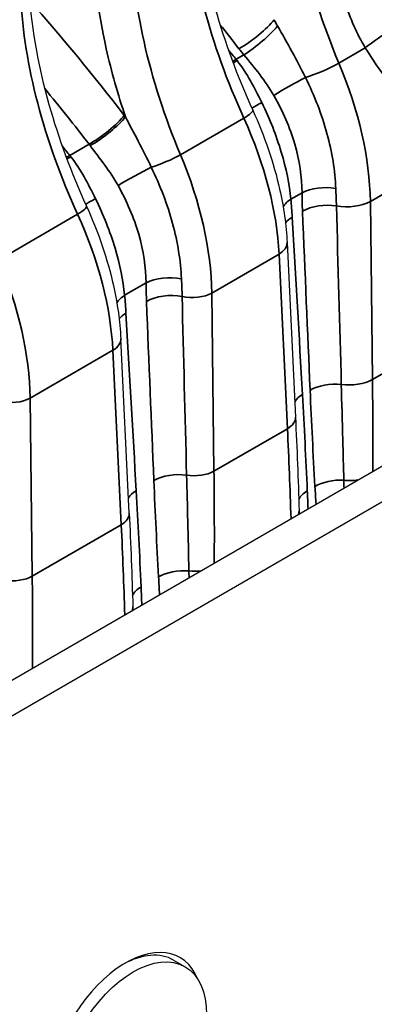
# Model space of a CAD drawing. Header units: millimetres. Extents: x 399 to 6233, y -1870 to 1602.
# Tile 10 of 256: x 921 to 947, y 1238 to 1310. Entities that reach past the tile are written whole.
import ezdxf

# ---------------------------------------------------------------- set-up
doc = ezdxf.new("R2010")
doc.units = ezdxf.units.MM
doc.layers.add('可見 (ISO)', color=7, linetype='Continuous', lineweight=25)
doc.layers.add('窄部可見 (ISO)', color=7, linetype='Continuous', lineweight=35)

# ---------------------------------------------------------------- blocks, each defined once
blk = doc.blocks.new('CHS2C-S40外觀(4x放大)')
at = {"layer": '可見 (ISO)'}
for p, q in [((-149.035, 105.922), (144.674, 275.495)), ((-148.634, 103.541), (146.937, 274.189)), ((10.601, 233.903), (10.6, 233.905)), ((14.904, 231.419), (14.904, 231.419)), ((3.359, 224.607), (3.359, 224.607)), ((14.478, 223.5), (14.479, 223.5)), ((-1.008, 222.086), (-1.008, 222.086)), ((10.975, 218.646), (11.588, 205.893)), ((-0.574, 198.872), (-1.187, 211.624)), ((11.857, 199.042), (11.863, 198.817)), ((-0.299, 191.795), (-0.306, 192.02)), ((2.669, 166.216), (3.517, 165.726))]:
    blk.add_line(p, q, dxfattribs=at)
for centre, major_axis, start_param, end_param in [((20.688, 226.447), (-8, 0), 1.098338, 1.098362), ((-0.849, 159.471), (-4, -6.928), 2.713182, 6.711596), ((-1.131, 159.634), (3.8, 6.582), 0, 0.759417)]:
    blk.add_ellipse(centre, major_axis=major_axis, ratio=0.57735, start_param=start_param, end_param=end_param, dxfattribs=at)
blk.add_ellipse((-0.283, 159.144), major_axis=(3.8, 6.582), ratio=0.57735, dxfattribs=at)
for points, knots in [([(4.232, 244.456), (4.362, 241.741), (4.868, 238.76), (6.41, 233.295), (7.339, 230.776), (8.463, 228.315)], [0, 0, 0, 0, 0.2530655, 0.2530655, 0.4589129, 0.4589129, 0.4589129, 0.4589129]), ([(-7.931, 237.434), (-7.8, 234.719), (-7.295, 231.739), (-5.752, 226.273), (-4.823, 223.754), (-3.7, 221.293)], [0, 0, 0, 0, 0.2530655, 0.2530655, 0.4589129, 0.4589129, 0.4589129, 0.4589129]), ([(8.463, 228.315), (9.332, 226.41), (10.004, 224.435), (10.73, 221.208), (10.915, 219.898), (10.975, 218.646)], [0, 0, 0, 0, 0.1589088, 0.1589088, 0.2695347, 0.2695347, 0.2695347, 0.2695347]), ([(-3.7, 221.293), (-2.83, 219.388), (-2.158, 217.413), (-1.433, 214.186), (-1.247, 212.876), (-1.187, 211.624)], [0, 0, 0, 0, 0.1589088, 0.1589088, 0.2695347, 0.2695347, 0.2695347, 0.2695347])]:
    blk.add_open_spline(points, degree=3, knots=knots, dxfattribs=at)
for points in [[(11.588, 205.893), (11.698, 203.599), (11.788, 201.315), (11.857, 199.042)], [(-0.574, 198.872), (-0.464, 196.577), (-0.375, 194.293), (-0.306, 192.02)]]:
    blk.add_open_spline(points, degree=3, dxfattribs=at)
at = {"layer": '窄部可見 (ISO)'}
for p, q in [((5.287, 234.425), (5.287, 234.425)), ((16.696, 232.856), (14.769, 231.743)), ((7.24, 232.03), (7.811, 232.359)), ((15.031, 231.106), (15.031, 231.106)), ((-6.875, 227.404), (-6.875, 227.403)), ((7.813, 227.727), (3.175, 225.049)), ((-4.922, 225.008), (-3.511, 225.823)), ((22.443, 224.749), (17.069, 221.646)), ((4.322, 221.897), (4.321, 221.897)), ((12.07, 222.282), (11.253, 221.809)), ((17.069, 221.646), (17.222, 208.629)), ((-4.35, 220.705), (-10.118, 217.374)), ((2.381, 220.776), (2.38, 220.776)), ((0.062, 219.438), (0.062, 219.438)), ((10.391, 217.791), (5.472, 214.951)), ((11.003, 205.038), (10.391, 217.791)), ((5.431, 216.005), (5.431, 216.005)), ((0.655, 215.691), (-0.91, 214.788)), ((5.472, 214.951), (5.626, 201.934)), ((17.222, 208.629), (27.974, 214.836)), ((-1.772, 210.769), (-7.821, 207.276)), ((-1.159, 198.017), (-1.772, 210.769)), ((-7.863, 208.33), (-7.863, 208.33)), ((-7.821, 207.276), (-7.668, 194.258)), ((5.626, 201.934), (11.003, 205.038)), ((-7.668, 194.258), (-1.159, 198.017))]:
    blk.add_line(p, q, dxfattribs=at)
for centre, major_axis, ratio, start_param, end_param in [((33.779, 235.786), (15.457, -28.035), 0.590201, 3.973393, 4.535349), ((26.253, 231.441), (-16.532, 27.414), 0.564361, 0.809406, 1.371365), ((22.182, 229.09), (15.463, -28.031), 0.590054, 3.973256, 4.535215), ((14.091, 224.419), (-16.532, 27.414), 0.564361, 0.809406, 1.371365), ((-30.009, 182.764), (-48.353, 87.546), 0.589596, 4.972146, 4.99515), ((8.325, 233.985), (1.896, 1.472), 0.207041, 4.083924, 5.636723), ((18.568, 233.244), (2.736, 1.659), 0.241347, 0.877557, 2.168772), ((8.687, 233.531), (1.858, 1.519), 0.182246, 4.079039, 5.575687), ((8.117, 233.202), (1.874, 1.499), 0.190036, 3.920692, 4.081089), ((8.209, 233.086), (1.884, 1.487), 0.181626, 3.89917, 4.082341), ((4.101, 227.701), (5.714, -8.612), 0.49283, 1.740743, 1.752824), ((13.365, 231.452), (2.211, 0.934), 0.142914, 4.163465, 5.338413), ((5.439, 228.741), (-7.589, 16.109), 0.547203, 4.019524, 4.641541), ((-41.323, 176.232), (-48.353, 87.546), 0.589596, 5.036917, 5.036922), ((11.286, 229.938), (2.091, 1.178), 0.073337, 1.009582, 2.185543), ((-41.323, 176.232), (-48.353, 87.546), 0.589596, 4.966369, 5.019831), ((10.4, 229.421), (-2.146, -1.075), 0.039442, 5.329875, 5.895435), ((6.643, 227.484), (1.819, 0.83), 0.162915, 5.334061, 6.283185), ((-2.634, 226.995), (-1.901, -1.465), 0.202526, 0.942997, 2.495858), ((-2.544, 226.877), (-1.91, -1.453), 0.194331, 0.944156, 2.497132), ((-5.007, 222.565), (-6.515, 10.537), 0.517299, 4.897424, 4.909525), ((-1.251, 224.878), (8.129, -15.812), 0.528834, 0.858052, 1.48007), ((-6.925, 221.335), (5.402, -8.797), 0.519497, 1.757364, 1.769445), ((-4.045, 226.18), (-1.874, -1.499), 0.190036, 0.779099, 0.939496), ((-3.953, 226.064), (-1.884, -1.487), 0.181626, 0.757577, 0.940749), ((-8.062, 220.679), (5.715, -8.612), 0.492842, 1.74075, 1.752831), ((2.006, 224.807), (-1.842, -0.778), 0.142914, 0.962188, 2.19682), ((-6.158, 222.046), (-7.583, 16.113), 0.547403, 4.01976, 4.641778), ((-0.111, 223.352), (-2.099, -1.163), 0.068732, 4.092508, 5.327632), ((13.764, 221.419), (2.4, 0.02), 0.513749, 1.236754, 2.350207), ((4.888, 239.154), (6.049, -34.184), 0.222985, 0.982839, 1.025938), ((-1.762, 222.399), (-2.146, -1.075), 0.039442, 5.329875, 5.895435), ((12.947, 220.947), (-2.39, -0.214), 0.567798, 5.448067, 5.89961), ((-21.66, 201.003), (-21.204, -41.626), 0.610277, 2.335833, 2.369784), ((40.601, 237.07), (18.283, 35.893), 0.610277, 2.276568, 2.315809), ((15.373, 222.557), (2.4, 0.028), 0.544644, 4.371693, 5.490815), ((-5.519, 220.462), (1.819, 0.83), 0.162915, 5.334061, 6.283185), ((13.798, 220.074), (2.398, 0.099), 0.537013, 1.214057, 2.332817), ((12.621, 260.071), (-4.273, 119.887), 0.016845, 1.902713, 2.020818), ((8111.449, 4745.819), (-5306.106, -10136.196), 0.603903, 5.458215, 5.459572), ((-13.414, 217.856), (8.129, -15.812), 0.528834, 0.858052, 1.48007), ((13.044, 219.634), (2.396, 0.142), 0.54872, 2.323284, 2.689366), ((7.809, 248.472), (-6.871, 108.009), 0.016822, 4.322534, 4.44933), ((8.977, 218.55), (1.998, 0.096), 0.568811, 5.470634, 6.283186), ((-19.451, 214.37), (-7.583, 16.113), 0.547403, 4.01976, 4.641778), ((2.35, 214.828), (-2.4, -0.027), 0.515966, 4.321154, 5.490226), ((-10.296, 231.037), (8.374, -32.487), 0.33036, 0.960888, 1.005929), ((33.743, 232.99), (21.204, 41.627), 0.610277, 2.280253, 2.314203), ((0.784, 213.925), (-2.39, -0.214), 0.567798, 5.448067, 5.89961), ((-33.823, 193.981), (-21.204, -41.626), 0.610277, 2.335833, 2.369784), ((2.384, 213.48), (-2.398, -0.096), 0.536072, 4.30024, 5.475153), ((4.059, 215.71), (-2, -0.024), 0.544644, 1.173929, 2.349222), ((8859.276, 5149.898), (-5814.461, -11080.181), 0.60332, 5.457562, 5.458803), ((1.341, 244.738), (-3.881, 109.735), 0.016343, 1.850871, 1.977667), ((0.881, 212.612), (-2.396, -0.142), 0.54872, 5.464876, 5.830959), ((-4.354, 241.45), (-6.871, 108.009), 0.016822, 4.322534, 4.44933), ((-3.185, 211.528), (1.998, 0.096), 0.568811, 5.470634, 6.283186), ((15.526, 209.54), (2.4, 0.028), 0.544644, 4.459552, 5.490815), ((-265.777, 360.383), (193.74, -350.148), 0.589244, 0.810852, 0.830925), ((14.355, 206.994), (2.398, 0.105), 0.538592, 1.30063, 2.331564), ((-9.235, 208.035), (2, 0.024), 0.544644, 4.315521, 5.490815), ((13.794, 206.667), (-2.396, -0.136), 0.547158, 5.466181, 5.912766), ((9.59, 205.797), (1.998, 0.096), 0.568811, 5.470634, 6.283185), ((-271.584, 357.03), (-206.245, 342.931), 0.565194, 3.931612, 3.951685), ((2.924, 200.39), (-2.398, -0.102), 0.537663, 4.392236, 5.473896), ((4.212, 202.693), (-2, -0.024), 0.544644, 1.267214, 2.349222), ((-277.373, 353.687), (193.733, -350.152), 0.589256, 0.810863, 0.830936), ((14.712, 199.959), (2.396, 0.14), 0.548432, 1.363636, 2.323526), ((15.546, 202.588), (2.4, -0.014), 0.557018, 4.540888, 4.97001), ((1.632, 199.645), (-2.396, -0.136), 0.547158, 5.466181, 5.912766), ((14.149, 199.63), (-2.398, -0.103), 0.53812, 5.473533, 6.00157), ((-2.572, 198.776), (1.998, 0.096), 0.568811, 5.470634, 6.283185), ((9.857, 198.982), (1.999, 0.061), 0.581198, 6.065621, 6.283185), ((-283.746, 350.008), (-206.245, 342.931), 0.565194, 3.931612, 3.951685), ((-9.081, 195.017), (2, 0.024), 0.544644, 4.408807, 5.490815), ((-290.667, 346.012), (193.733, -350.152), 0.589256, 0.810863, 0.830936), ((3.267, 193.347), (-2.396, -0.134), 0.546707, 4.460195, 5.466556), ((4.233, 195.734), (-2, 0.012), 0.557018, 1.352757, 1.774162), ((4.492, 239.362), (0.915, -82.273), 0.017311, 5.286764, 5.293803), ((1.986, 192.608), (-2.398, -0.103), 0.53812, 5.473533, 6.00157), ((-2.305, 191.96), (1.999, 0.061), 0.581198, 6.065621, 6.283185)]:
    blk.add_ellipse(centre, major_axis=major_axis, ratio=ratio, start_param=start_param, end_param=end_param, dxfattribs=at)
for points, knots in [([(-0.848, 227.816), (-1.405, 229.468), (-1.876, 231.137), (-2.25, 232.791), (-2.906, 235.7), (-3.255, 238.559), (-3.286, 241.207)], [4.2369849, 4.2369849, 4.2369849, 4.2369849, 4.3966729, 4.3966729, 4.3966729, 4.6774824, 4.6774824, 4.6774824, 4.6774824]), ([(22.443, 224.749), (21.729, 225.86), (20.836, 227.07), (19.849, 228.398), (19.842, 228.407), (19.835, 228.417), (19.828, 228.426), (19.341, 229.082), (18.832, 229.765), (18.309, 230.492), (17.779, 231.23), (17.229, 232.017), (16.696, 232.856)], [-0.000014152, -0.000014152, -0.000014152, -0.000014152, 0.001513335, 0.001513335, 0.001513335, 0.00152394, 0.00152394, 0.00152394, 0.002277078, 0.002277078, 0.002277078, 0.003040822, 0.003040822, 0.003040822, 0.003040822]), ([(7.317, 231.933), (7.686, 231.468), (8.001, 230.969), (8.293, 230.454), (8.586, 229.939), (8.856, 229.407), (9.123, 228.867)], [0, 0, 0, 0, 0.000446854, 0.000446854, 0.000446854, 0.000893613, 0.000893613, 0.000893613, 0.000893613]), ([(12.326, 230.695), (12.983, 229.366), (13.52, 227.979), (13.894, 226.616), (14.268, 225.253), (14.489, 223.89), (14.542, 222.59)], [0.001060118, 0.001060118, 0.001060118, 0.001060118, 0.002188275, 0.002188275, 0.002188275, 0.003316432, 0.003316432, 0.003316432, 0.003316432]), ([(9.123, 228.867), (9.715, 227.673), (10.189, 226.458), (10.55, 225.251), (10.911, 224.044), (11.146, 222.897), (11.253, 221.809)], [0, 0, 0, 0, 0.000987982, 0.000987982, 0.000987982, 0.001975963, 0.001975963, 0.001975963, 0.001975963]), ([(12.07, 222.282), (12.07, 223.429), (11.887, 224.639), (11.186, 227.034), (10.658, 228.246), (10.009, 229.384)], [0, 0, 0, 0, 0.00099613, 0.00099613, 0.001992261, 0.001992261, 0.001992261, 0.001992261]), ([(-0.848, 227.816), (-0.535, 227.225), (-0.22, 226.638), (0.087, 226.049), (0.416, 225.419), (0.737, 224.786), (1.044, 224.146)], [0.000000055, 0.000000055, 0.000000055, 0.000000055, 0.000500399, 0.000500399, 0.000500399, 0.001035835, 0.001035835, 0.001035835, 0.001035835]), ([(-1.388, 222.799), (-1.681, 223.323), (-2.012, 223.82), (-2.362, 224.302), (-2.711, 224.785), (-3.078, 225.253), (-3.436, 225.725)], [0, 0, 0, 0, 0.000446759, 0.000446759, 0.000446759, 0.000893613, 0.000893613, 0.000893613, 0.000893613]), ([(-4.845, 224.911), (-4.476, 224.446), (-4.161, 223.947), (-3.869, 223.432), (-3.577, 222.917), (-3.307, 222.385), (-3.039, 221.845)], [0, 0, 0, 0, 0.000446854, 0.000446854, 0.000446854, 0.000893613, 0.000893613, 0.000893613, 0.000893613]), ([(1.044, 224.146), (1.701, 222.787), (2.221, 221.418), (2.597, 220.034), (2.973, 218.649), (3.192, 217.293), (3.252, 215.984)], [0, 0, 0, 0, 0.001125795, 0.001125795, 0.001125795, 0.00225159, 0.00225159, 0.00225159, 0.00225159]), ([(0.655, 215.691), (0.651, 216.838), (0.472, 218.03), (0.12, 219.243), (-0.231, 220.456), (-0.738, 221.638), (-1.388, 222.799)], [0, 0, 0, 0, 0.000987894, 0.000987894, 0.000987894, 0.001975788, 0.001975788, 0.001975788, 0.001975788]), ([(-3.039, 221.845), (-2.447, 220.652), (-1.973, 219.436), (-1.612, 218.229), (-1.251, 217.022), (-1.016, 215.876), (-0.91, 214.788)], [0, 0, 0, 0, 0.000987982, 0.000987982, 0.000987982, 0.001975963, 0.001975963, 0.001975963, 0.001975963]), ([(14.94, 208.267), (14.978, 206.923), (15.014, 205.581), (15.05, 204.243), (15.077, 203.251), (15.103, 202.261), (15.129, 201.273)], [0, 0, 0, 0, 0.001200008, 0.001200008, 0.001200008, 0.002089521, 0.002089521, 0.002089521, 0.002089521]), ([(3.627, 201.646), (3.655, 200.526), (3.683, 199.407), (3.71, 198.291), (3.739, 197.074), (3.766, 195.86), (3.794, 194.649)], [0, 0, 0, 0, 0.001000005, 0.001000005, 0.001000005, 0.002089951, 0.002089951, 0.002089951, 0.002089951])]:
    blk.add_open_spline(points, degree=3, knots=knots, dxfattribs=at)
for points in [[(-7.856, 236.304), (-5.482, 233.626), (-3.171, 230.831), (-0.938, 227.933)], [(16.696, 232.856), (16.076, 233.91), (15.591, 235.03), (15.196, 236.184)], [(10.022, 234.923), (10.106, 234.77), (10.192, 234.618), (10.279, 234.466)], [(10.279, 234.466), (10.993, 233.218), (11.697, 231.977), (12.326, 230.695)], [(6.676, 232.731), (6.865, 232.498), (7.053, 232.264), (7.24, 232.03)], [(7.811, 232.359), (7.691, 232.505), (7.573, 232.653), (7.457, 232.802)], [(10.009, 229.384), (9.392, 230.465), (8.593, 231.41), (7.811, 232.359)], [(-5.486, 225.709), (-5.297, 225.476), (-5.109, 225.242), (-4.922, 225.008)], [(12.1, 207.529), (12.233, 205.192), (12.353, 202.848), (12.455, 200.493)], [(13.018, 200.822), (12.881, 203.156), (12.764, 205.503), (12.661, 207.857)], [(1.573, 194.21), (1.442, 196.548), (1.33, 198.897), (1.23, 201.253)], [(13.094, 199.527), (13.069, 199.952), (13.043, 200.383), (13.018, 200.822)], [(15.129, 201.273), (15.134, 201.085), (15.139, 200.897), (15.144, 200.711)], [(-0.062, 200.508), (0.071, 198.17), (0.191, 195.826), (0.292, 193.471)], [(12.455, 200.493), (12.474, 200.054), (12.492, 199.62), (12.51, 199.19)], [(1.646, 192.918), (1.621, 193.344), (1.597, 193.774), (1.573, 194.21)], [(0.292, 193.471), (0.311, 193.032), (0.33, 192.598), (0.348, 192.168)]]:
    blk.add_open_spline(points, degree=3, dxfattribs=at)

msp = doc.modelspace()

# ---------------------------------------------------------------- block references
msp.add_blockref('CHS2C-S40外觀(4x放大)', (929.581, 1074.992))

doc.saveas('drawing.dxf')
